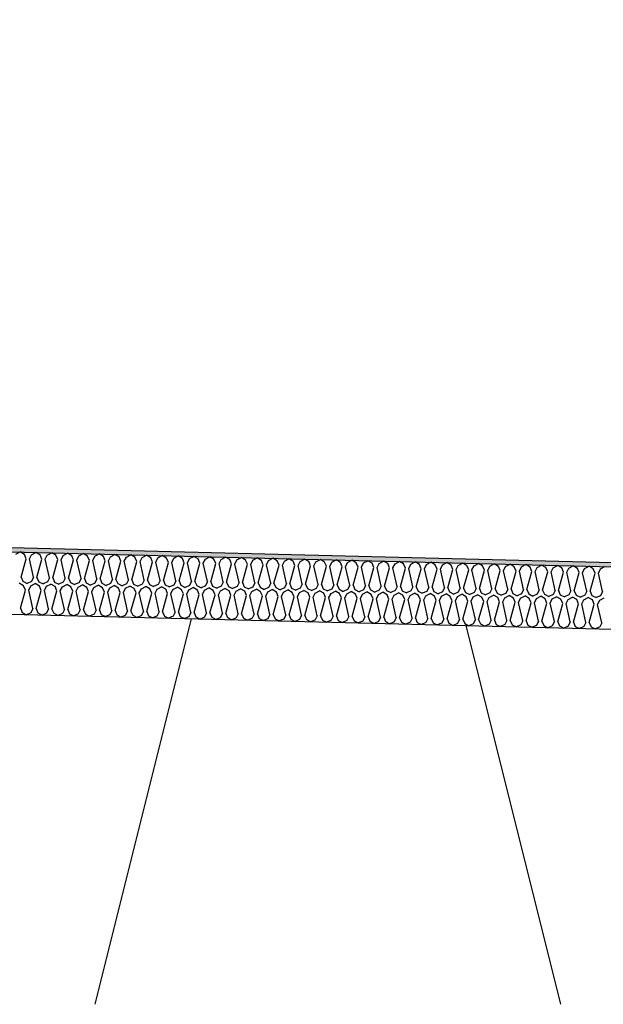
# Model space of a CAD drawing. Header units: millimetres. Extents: x -78790 to -55226, y -2070 to 11020.
# Tile 86 of 108: x -64820 to -64540, y 6969 to 7442. Entities that reach past the tile are written whole.
import ezdxf

# ---------------------------------------------------------------- set-up
doc = ezdxf.new("R2010")
doc.units = ezdxf.units.MM
doc.header["$LTSCALE"] = 0.5
doc.header["$MEASUREMENT"] = 0
doc.linetypes.add('PLINE', pattern=[0])
for name, color, linetype in [('261- Primærkonstruksjon (tak) (Skravur)(Nye konstruksjoner)', 7, 'Continuous'), ('261- Primærkonstruksjon (tak)(Nye konstruksjoner)', 7, 'Continuous'), ('262- Taktekking (Skravur)(Nye konstruksjoner)', 7, 'Continuous'), ('262- Taktekking(Nye konstruksjoner)', 7, 'Continuous')]:
    doc.layers.add(name, color=color, linetype=linetype)

# ---------------------------------------------------------------- blocks, each defined once
blk = doc.blocks.new('*X12')
at = {"layer": '262- Taktekking (Skravur)(Nye konstruksjoner)', "linetype": 'PLINE'}
for p, q in [((-64821.71, 7184.94), (-64819.61, 7186.05)), ((-64817.57, 7184.84), (-64819.61, 7186.05)), ((-64816.7, 7182.78), (-64817.57, 7184.84)), ((-64815.1, 7182.74), (-64814.13, 7184.75)), ((-64814.13, 7184.75), (-64812.03, 7185.86)), ((-64809.98, 7184.65), (-64812.03, 7185.86)), ((-64809.11, 7182.59), (-64809.98, 7184.65)), ((-64807.52, 7182.55), (-64806.54, 7184.56)), ((-64806.54, 7184.56), (-64804.44, 7185.67)), ((-64802.4, 7184.46), (-64804.44, 7185.67)), ((-64801.53, 7182.4), (-64802.4, 7184.46)), ((-64799.93, 7182.36), (-64798.96, 7184.37)), ((-64798.96, 7184.37), (-64796.86, 7185.48)), ((-64794.81, 7184.27), (-64796.86, 7185.48)), ((-64793.94, 7182.21), (-64794.81, 7184.27)), ((-64792.35, 7182.17), (-64791.37, 7184.18)), ((-64791.37, 7184.18), (-64789.27, 7185.29)), ((-64787.23, 7184.08), (-64789.27, 7185.29)), ((-64786.35, 7182.02), (-64787.23, 7184.08)), ((-64783.79, 7183.99), (-64781.68, 7185.1)), ((-64779.64, 7183.89), (-64781.68, 7185.1)), ((-64776.2, 7183.8), (-64774.1, 7184.91)), ((-64772.06, 7183.7), (-64774.1, 7184.91)), ((-64768.61, 7183.61), (-64766.51, 7184.72)), ((-64764.47, 7183.51), (-64766.51, 7184.72)), ((-64761.03, 7183.42), (-64758.93, 7184.53)), ((-64756.89, 7183.32), (-64758.93, 7184.53)), ((-64753.44, 7183.23), (-64751.34, 7184.34)), ((-64749.3, 7183.13), (-64751.34, 7184.34)), ((-64745.86, 7183.05), (-64743.76, 7184.15)), ((-64741.71, 7182.94), (-64743.76, 7184.15)), ((-64819.12, 7174.04), (-64816.7, 7182.78)), ((-64813.12, 7173.89), (-64815.1, 7182.74)), ((-64811.53, 7173.85), (-64809.11, 7182.59)), ((-64805.54, 7173.7), (-64807.52, 7182.55)), ((-64803.94, 7173.66), (-64801.53, 7182.4)), ((-64797.95, 7173.51), (-64799.93, 7182.36)), ((-64796.36, 7173.47), (-64793.94, 7182.21)), ((-64790.37, 7173.32), (-64792.35, 7182.17)), ((-64788.77, 7173.28), (-64786.35, 7182.02)), ((-64784.76, 7181.99), (-64783.79, 7183.99)), ((-64782.78, 7173.13), (-64784.76, 7181.99)), ((-64781.19, 7173.09), (-64778.77, 7181.84)), ((-64778.77, 7181.84), (-64779.64, 7183.89)), ((-64777.17, 7181.8), (-64776.2, 7183.8)), ((-64775.2, 7172.94), (-64777.17, 7181.8)), ((-64773.6, 7172.9), (-64771.18, 7181.65)), ((-64771.18, 7181.65), (-64772.06, 7183.7)), ((-64769.59, 7181.61), (-64768.61, 7183.61)), ((-64767.61, 7172.75), (-64769.59, 7181.61)), ((-64766.02, 7172.71), (-64763.6, 7181.46)), ((-64763.6, 7181.46), (-64764.47, 7183.51)), ((-64762, 7181.42), (-64761.03, 7183.42)), ((-64760.02, 7172.56), (-64762, 7181.42)), ((-64758.43, 7172.52), (-64756.01, 7181.27)), ((-64756.01, 7181.27), (-64756.89, 7183.32)), ((-64754.42, 7181.23), (-64753.44, 7183.23)), ((-64752.44, 7172.38), (-64754.42, 7181.23)), ((-64750.85, 7172.34), (-64748.43, 7181.08)), ((-64748.43, 7181.08), (-64749.3, 7183.13)), ((-64746.83, 7181.04), (-64745.86, 7183.05)), ((-64744.85, 7172.19), (-64746.83, 7181.04)), ((-64743.26, 7172.15), (-64740.84, 7180.89)), ((-64740.84, 7180.89), (-64741.71, 7182.94)), ((-64739.25, 7180.85), (-64738.27, 7182.86)), ((-64737.27, 7172), (-64739.25, 7180.85)), ((-64738.27, 7182.86), (-64736.17, 7183.96)), ((-64734.13, 7182.75), (-64736.17, 7183.96)), ((-64735.67, 7171.96), (-64733.26, 7180.7)), ((-64733.26, 7180.7), (-64734.13, 7182.75)), ((-64731.66, 7180.66), (-64730.69, 7182.67)), ((-64729.68, 7171.81), (-64731.66, 7180.66)), ((-64730.69, 7182.67), (-64728.59, 7183.77)), ((-64726.54, 7182.56), (-64728.59, 7183.77)), ((-64728.09, 7171.77), (-64725.67, 7180.51)), ((-64725.67, 7180.51), (-64726.54, 7182.56)), ((-64724.08, 7180.47), (-64723.1, 7182.48)), ((-64722.1, 7171.62), (-64724.08, 7180.47)), ((-64723.1, 7182.48), (-64721, 7183.58)), ((-64718.96, 7182.37), (-64721, 7183.58)), ((-64720.5, 7171.58), (-64718.08, 7180.32)), ((-64718.08, 7180.32), (-64718.96, 7182.37)), ((-64716.49, 7180.28), (-64715.52, 7182.29)), ((-64714.51, 7171.43), (-64716.49, 7180.28)), ((-64715.52, 7182.29), (-64713.41, 7183.39)), ((-64711.37, 7182.18), (-64713.41, 7183.39)), ((-64712.92, 7171.39), (-64710.5, 7180.13)), ((-64710.5, 7180.13), (-64711.37, 7182.18)), ((-64708.9, 7180.09), (-64707.93, 7182.1)), ((-64706.93, 7171.24), (-64708.9, 7180.09)), ((-64707.93, 7182.1), (-64705.83, 7183.2)), ((-64703.79, 7181.99), (-64705.83, 7183.2)), ((-64705.33, 7171.2), (-64702.91, 7179.94)), ((-64702.91, 7179.94), (-64703.79, 7181.99)), ((-64701.32, 7179.9), (-64700.34, 7181.91)), ((-64699.34, 7171.05), (-64701.32, 7179.9)), ((-64700.34, 7181.91), (-64698.24, 7183.01)), ((-64696.2, 7181.8), (-64698.24, 7183.01)), ((-64697.75, 7171.01), (-64695.33, 7179.75)), ((-64695.33, 7179.75), (-64696.2, 7181.8)), ((-64693.73, 7179.71), (-64692.76, 7181.72)), ((-64691.75, 7170.86), (-64693.73, 7179.71)), ((-64692.76, 7181.72), (-64690.66, 7182.82)), ((-64688.62, 7181.61), (-64690.66, 7182.82)), ((-64690.16, 7170.82), (-64687.74, 7179.56)), ((-64687.74, 7179.56), (-64688.62, 7181.61)), ((-64686.15, 7179.52), (-64685.17, 7181.53)), ((-64684.17, 7170.67), (-64686.15, 7179.52)), ((-64685.17, 7181.53), (-64683.07, 7182.63)), ((-64681.03, 7181.42), (-64683.07, 7182.63)), ((-64682.58, 7170.63), (-64680.16, 7179.37)), ((-64680.16, 7179.37), (-64681.03, 7181.42)), ((-64678.56, 7179.33), (-64677.59, 7181.34)), ((-64676.58, 7170.48), (-64678.56, 7179.33)), ((-64677.59, 7181.34), (-64675.49, 7182.44)), ((-64673.44, 7181.23), (-64675.49, 7182.44)), ((-64672.57, 7179.18), (-64673.44, 7181.23)), ((-64670.98, 7179.14), (-64670, 7181.15)), ((-64670, 7181.15), (-64667.9, 7182.25)), ((-64665.86, 7181.05), (-64667.9, 7182.25)), ((-64664.99, 7178.99), (-64665.86, 7181.05)), ((-64663.39, 7178.95), (-64662.42, 7180.96)), ((-64662.42, 7180.96), (-64660.32, 7182.06)), ((-64658.27, 7180.86), (-64660.32, 7182.06)), ((-64657.4, 7178.8), (-64658.27, 7180.86)), ((-64655.81, 7178.76), (-64654.83, 7180.77)), ((-64654.83, 7180.77), (-64652.73, 7181.87)), ((-64650.69, 7180.67), (-64652.73, 7181.87)), ((-64649.81, 7178.61), (-64650.69, 7180.67)), ((-64648.22, 7178.57), (-64647.25, 7180.58)), ((-64647.25, 7180.58), (-64645.15, 7181.68)), ((-64643.1, 7180.48), (-64645.15, 7181.68)), ((-64642.23, 7178.42), (-64643.1, 7180.48)), ((-64640.64, 7178.38), (-64639.66, 7180.39)), ((-64639.66, 7180.39), (-64637.56, 7181.49)), ((-64635.52, 7180.29), (-64637.56, 7181.49)), ((-64634.64, 7178.23), (-64635.52, 7180.29)), ((-64633.05, 7178.19), (-64632.07, 7180.2)), ((-64632.07, 7180.2), (-64629.97, 7181.3)), ((-64627.93, 7180.1), (-64629.97, 7181.3)), ((-64627.06, 7178.04), (-64627.93, 7180.1)), ((-64625.46, 7178), (-64624.49, 7180.01)), ((-64624.49, 7180.01), (-64622.39, 7181.12)), ((-64620.35, 7179.91), (-64622.39, 7181.12)), ((-64619.47, 7177.85), (-64620.35, 7179.91)), ((-64617.88, 7177.81), (-64616.9, 7179.82)), ((-64616.9, 7179.82), (-64614.8, 7180.93)), ((-64612.76, 7179.72), (-64614.8, 7180.93)), ((-64611.89, 7177.66), (-64612.76, 7179.72)), ((-64610.29, 7177.62), (-64609.32, 7179.63)), ((-64609.32, 7179.63), (-64607.22, 7180.74)), ((-64605.17, 7179.53), (-64607.22, 7180.74)), ((-64604.3, 7177.47), (-64605.17, 7179.53)), ((-64602.71, 7177.43), (-64601.73, 7179.44)), ((-64601.73, 7179.44), (-64599.63, 7180.55)), ((-64597.59, 7179.34), (-64599.63, 7180.55)), ((-64596.72, 7177.28), (-64597.59, 7179.34)), ((-64594.15, 7179.25), (-64592.05, 7180.36)), ((-64590, 7179.15), (-64592.05, 7180.36)), ((-64586.56, 7179.06), (-64584.46, 7180.17)), ((-64582.42, 7178.96), (-64584.46, 7180.17)), ((-64578.98, 7178.87), (-64576.88, 7179.98)), ((-64574.83, 7178.77), (-64576.88, 7179.98)), ((-64571.39, 7178.68), (-64569.29, 7179.79)), ((-64567.25, 7178.58), (-64569.29, 7179.79)), ((-64563.8, 7178.49), (-64561.7, 7179.6)), ((-64559.66, 7178.39), (-64561.7, 7179.6)), ((-64556.22, 7178.3), (-64554.12, 7179.41)), ((-64552.08, 7178.2), (-64554.12, 7179.41)), ((-64674.99, 7170.44), (-64672.57, 7179.18)), ((-64669, 7170.29), (-64670.98, 7179.14)), ((-64667.4, 7170.25), (-64664.99, 7178.99)), ((-64661.41, 7170.1), (-64663.39, 7178.95)), ((-64659.82, 7170.06), (-64657.4, 7178.8)), ((-64653.83, 7169.91), (-64655.81, 7178.76)), ((-64652.23, 7169.87), (-64649.81, 7178.61)), ((-64646.24, 7169.72), (-64648.22, 7178.57)), ((-64644.65, 7169.68), (-64642.23, 7178.42)), ((-64638.66, 7169.53), (-64640.64, 7178.38)), ((-64637.06, 7169.49), (-64634.64, 7178.23)), ((-64631.07, 7169.34), (-64633.05, 7178.19)), ((-64629.48, 7169.3), (-64627.06, 7178.04)), ((-64623.49, 7169.15), (-64625.46, 7178)), ((-64621.89, 7169.11), (-64619.47, 7177.85)), ((-64615.9, 7168.96), (-64617.88, 7177.81)), ((-64614.31, 7168.92), (-64611.89, 7177.66)), ((-64608.31, 7168.77), (-64610.29, 7177.62)), ((-64606.72, 7168.73), (-64604.3, 7177.47)), ((-64600.73, 7168.58), (-64602.71, 7177.43)), ((-64599.13, 7168.54), (-64596.72, 7177.28)), ((-64595.12, 7177.24), (-64594.15, 7179.25)), ((-64593.14, 7168.39), (-64595.12, 7177.24)), ((-64591.55, 7168.35), (-64589.13, 7177.09)), ((-64589.13, 7177.09), (-64590, 7179.15)), ((-64587.54, 7177.05), (-64586.56, 7179.06)), ((-64585.56, 7168.2), (-64587.54, 7177.05)), ((-64583.96, 7168.16), (-64581.54, 7176.9)), ((-64581.54, 7176.9), (-64582.42, 7178.96)), ((-64579.95, 7176.86), (-64578.98, 7178.87)), ((-64577.97, 7168.01), (-64579.95, 7176.86)), ((-64576.38, 7167.97), (-64573.96, 7176.71)), ((-64573.96, 7176.71), (-64574.83, 7178.77)), ((-64572.37, 7176.68), (-64571.39, 7178.68)), ((-64570.39, 7167.82), (-64572.37, 7176.68)), ((-64568.79, 7167.78), (-64566.37, 7176.53)), ((-64566.37, 7176.53), (-64567.25, 7178.58)), ((-64564.78, 7176.49), (-64563.8, 7178.49)), ((-64562.8, 7167.63), (-64564.78, 7176.49)), ((-64561.21, 7167.59), (-64558.79, 7176.34)), ((-64558.79, 7176.34), (-64559.66, 7178.39)), ((-64557.19, 7176.3), (-64556.22, 7178.3)), ((-64555.22, 7167.44), (-64557.19, 7176.3)), ((-64553.62, 7167.4), (-64551.2, 7176.15)), ((-64551.2, 7176.15), (-64552.08, 7178.2)), ((-64549.61, 7176.11), (-64548.63, 7178.11)), ((-64547.63, 7167.25), (-64549.61, 7176.11)), ((-64548.63, 7178.11), (-64546.53, 7179.22)), ((-64544.49, 7178.01), (-64546.53, 7179.22)), ((-64546.04, 7167.22), (-64543.62, 7175.96)), ((-64543.62, 7175.96), (-64544.49, 7178.01)), ((-64542.02, 7175.92), (-64541.05, 7177.92)), ((-64540.04, 7167.07), (-64542.02, 7175.92)), ((-64541.05, 7177.92), (-64538.95, 7179.03)), ((-64817.94, 7169.84), (-64819.99, 7171.05)), ((-64819.12, 7174.04), (-64818.24, 7171.99)), ((-64818.24, 7171.99), (-64816.19, 7170.96)), ((-64814.1, 7171.88), (-64816.19, 7170.96)), ((-64814.5, 7169.76), (-64812.4, 7170.86)), ((-64813.12, 7173.89), (-64814.1, 7171.88)), ((-64810.36, 7169.65), (-64812.4, 7170.86)), ((-64811.53, 7173.85), (-64810.66, 7171.8)), ((-64810.66, 7171.8), (-64808.61, 7170.77)), ((-64806.51, 7171.69), (-64808.61, 7170.77)), ((-64806.92, 7169.57), (-64804.82, 7170.67)), ((-64805.54, 7173.7), (-64806.51, 7171.69)), ((-64802.77, 7169.46), (-64804.82, 7170.67)), ((-64803.94, 7173.66), (-64803.07, 7171.61)), ((-64803.07, 7171.61), (-64801.02, 7170.58)), ((-64798.93, 7171.5), (-64801.02, 7170.58)), ((-64799.33, 7169.38), (-64797.23, 7170.48)), ((-64797.95, 7173.51), (-64798.93, 7171.5)), ((-64795.19, 7169.27), (-64797.23, 7170.48)), ((-64796.36, 7173.47), (-64795.48, 7171.42)), ((-64795.48, 7171.42), (-64793.44, 7170.39)), ((-64791.34, 7171.32), (-64793.44, 7170.39)), ((-64791.75, 7169.19), (-64789.65, 7170.29)), ((-64790.37, 7173.32), (-64791.34, 7171.32)), ((-64787.6, 7169.08), (-64789.65, 7170.29)), ((-64788.77, 7173.28), (-64787.9, 7171.23)), ((-64787.9, 7171.23), (-64785.85, 7170.2)), ((-64783.76, 7171.13), (-64785.85, 7170.2)), ((-64784.16, 7169), (-64782.06, 7170.1)), ((-64782.78, 7173.13), (-64783.76, 7171.13)), ((-64780.02, 7168.89), (-64782.06, 7170.1)), ((-64781.19, 7173.09), (-64780.31, 7171.04)), ((-64780.31, 7171.04), (-64778.27, 7170.01)), ((-64776.17, 7170.94), (-64778.27, 7170.01)), ((-64776.57, 7168.81), (-64774.47, 7169.91)), ((-64775.2, 7172.94), (-64776.17, 7170.94)), ((-64772.43, 7168.7), (-64774.47, 7169.91)), ((-64773.6, 7172.9), (-64772.73, 7170.85)), ((-64772.73, 7170.85), (-64770.68, 7169.82)), ((-64768.59, 7170.75), (-64770.68, 7169.82)), ((-64767.61, 7172.75), (-64768.59, 7170.75)), ((-64766.02, 7172.71), (-64765.14, 7170.66)), ((-64765.14, 7170.66), (-64763.1, 7169.63)), ((-64761, 7170.56), (-64763.1, 7169.63)), ((-64760.02, 7172.56), (-64761, 7170.56)), ((-64758.43, 7172.52), (-64757.56, 7170.47)), ((-64757.56, 7170.47), (-64755.51, 7169.44)), ((-64753.41, 7170.37), (-64755.51, 7169.44)), ((-64752.44, 7172.38), (-64753.41, 7170.37)), ((-64750.85, 7172.34), (-64749.97, 7170.28)), ((-64749.97, 7170.28), (-64747.92, 7169.25)), ((-64745.83, 7170.18), (-64747.92, 7169.25)), ((-64744.85, 7172.19), (-64745.83, 7170.18)), ((-64743.26, 7172.15), (-64742.39, 7170.09)), ((-64742.39, 7170.09), (-64740.34, 7169.06)), ((-64738.24, 7169.99), (-64740.34, 7169.06)), ((-64737.27, 7172), (-64738.24, 7169.99)), ((-64735.67, 7171.96), (-64734.8, 7169.9)), ((-64734.8, 7169.9), (-64732.75, 7168.87)), ((-64729.68, 7171.81), (-64730.66, 7169.8)), ((-64728.09, 7171.77), (-64727.22, 7169.71)), ((-64722.1, 7171.62), (-64723.07, 7169.61)), ((-64720.5, 7171.58), (-64719.63, 7169.52)), ((-64714.51, 7171.43), (-64715.49, 7169.42)), ((-64712.92, 7171.39), (-64712.04, 7169.33)), ((-64706.93, 7171.24), (-64707.9, 7169.23)), ((-64705.33, 7171.2), (-64704.46, 7169.14)), ((-64699.34, 7171.05), (-64700.32, 7169.04)), ((-64697.75, 7171.01), (-64696.87, 7168.95)), ((-64691.75, 7170.86), (-64692.73, 7168.85)), ((-64690.16, 7170.82), (-64689.29, 7168.76)), ((-64684.17, 7170.67), (-64685.14, 7168.66)), ((-64682.58, 7170.63), (-64681.7, 7168.57)), ((-64676.58, 7170.48), (-64677.56, 7168.47)), ((-64674.99, 7170.44), (-64674.12, 7168.38)), ((-64669, 7170.29), (-64669.97, 7168.28)), ((-64667.4, 7170.25), (-64666.53, 7168.19)), ((-64661.41, 7170.1), (-64662.39, 7168.09)), ((-64659.82, 7170.06), (-64658.95, 7168.01)), ((-64653.83, 7169.91), (-64654.8, 7167.9)), ((-64652.23, 7169.87), (-64651.36, 7167.82)), ((-64819.49, 7159.05), (-64817.07, 7167.79)), ((-64817.07, 7167.79), (-64817.94, 7169.84)), ((-64815.48, 7167.75), (-64814.5, 7169.76)), ((-64813.5, 7158.9), (-64815.48, 7167.75)), ((-64811.9, 7158.86), (-64809.49, 7167.6)), ((-64809.49, 7167.6), (-64810.36, 7169.65)), ((-64807.89, 7167.56), (-64806.92, 7169.57)), ((-64805.91, 7158.71), (-64807.89, 7167.56)), ((-64804.32, 7158.67), (-64801.9, 7167.41)), ((-64801.9, 7167.41), (-64802.77, 7169.46)), ((-64800.31, 7167.37), (-64799.33, 7169.38)), ((-64798.33, 7158.52), (-64800.31, 7167.37)), ((-64796.73, 7158.48), (-64794.31, 7167.22)), ((-64794.31, 7167.22), (-64795.19, 7169.27)), ((-64792.72, 7167.18), (-64791.75, 7169.19)), ((-64790.74, 7158.33), (-64792.72, 7167.18)), ((-64789.15, 7158.29), (-64786.73, 7167.03)), ((-64786.73, 7167.03), (-64787.6, 7169.08)), ((-64785.14, 7166.99), (-64784.16, 7169)), ((-64783.16, 7158.14), (-64785.14, 7166.99)), ((-64781.56, 7158.1), (-64779.14, 7166.84)), ((-64779.14, 7166.84), (-64780.02, 7168.89)), ((-64777.55, 7166.8), (-64776.57, 7168.81)), ((-64775.57, 7157.95), (-64777.55, 7166.8)), ((-64773.98, 7157.91), (-64771.56, 7166.65)), ((-64771.56, 7166.65), (-64772.43, 7168.7)), ((-64769.96, 7166.61), (-64768.99, 7168.62)), ((-64767.98, 7157.76), (-64769.96, 7166.61)), ((-64768.99, 7168.62), (-64766.89, 7169.72)), ((-64764.85, 7168.52), (-64766.89, 7169.72)), ((-64766.39, 7157.72), (-64763.97, 7166.46)), ((-64763.97, 7166.46), (-64764.85, 7168.52)), ((-64762.38, 7166.42), (-64761.4, 7168.43)), ((-64760.4, 7157.57), (-64762.38, 7166.42)), ((-64761.4, 7168.43), (-64759.3, 7169.53)), ((-64757.26, 7168.33), (-64759.3, 7169.53)), ((-64758.81, 7157.53), (-64756.39, 7166.27)), ((-64756.39, 7166.27), (-64757.26, 7168.33)), ((-64754.79, 7166.23), (-64753.82, 7168.24)), ((-64752.81, 7157.38), (-64754.79, 7166.23)), ((-64753.82, 7168.24), (-64751.72, 7169.34)), ((-64749.67, 7168.14), (-64751.72, 7169.34)), ((-64751.22, 7157.34), (-64748.8, 7166.08)), ((-64748.8, 7166.08), (-64749.67, 7168.14)), ((-64747.21, 7166.04), (-64746.23, 7168.05)), ((-64745.23, 7157.19), (-64747.21, 7166.04)), ((-64746.23, 7168.05), (-64744.13, 7169.15)), ((-64742.09, 7167.95), (-64744.13, 7169.15)), ((-64743.63, 7157.15), (-64741.22, 7165.89)), ((-64741.22, 7165.89), (-64742.09, 7167.95)), ((-64739.62, 7165.85), (-64738.65, 7167.86)), ((-64737.64, 7157), (-64739.62, 7165.85)), ((-64738.65, 7167.86), (-64736.55, 7168.96)), ((-64734.5, 7167.76), (-64736.55, 7168.96)), ((-64736.05, 7156.96), (-64733.63, 7165.7)), ((-64733.63, 7165.7), (-64734.5, 7167.76)), ((-64730.66, 7169.8), (-64732.75, 7168.87)), ((-64732.04, 7165.66), (-64731.06, 7167.67)), ((-64730.06, 7156.81), (-64732.04, 7165.66)), ((-64731.06, 7167.67), (-64728.96, 7168.77)), ((-64726.92, 7167.57), (-64728.96, 7168.77)), ((-64728.46, 7156.77), (-64726.04, 7165.51)), ((-64727.22, 7169.71), (-64725.17, 7168.68)), ((-64726.04, 7165.51), (-64726.92, 7167.57)), ((-64723.07, 7169.61), (-64725.17, 7168.68)), ((-64724.45, 7165.47), (-64723.48, 7167.48)), ((-64722.47, 7156.62), (-64724.45, 7165.47)), ((-64723.48, 7167.48), (-64721.38, 7168.59)), ((-64719.33, 7167.38), (-64721.38, 7168.59)), ((-64720.88, 7156.58), (-64718.46, 7165.32)), ((-64719.63, 7169.52), (-64717.58, 7168.49)), ((-64718.46, 7165.32), (-64719.33, 7167.38)), ((-64715.49, 7169.42), (-64717.58, 7168.49)), ((-64716.87, 7165.28), (-64715.89, 7167.29)), ((-64714.89, 7156.43), (-64716.87, 7165.28)), ((-64715.89, 7167.29), (-64713.79, 7168.4)), ((-64711.75, 7167.19), (-64713.79, 7168.4)), ((-64713.29, 7156.39), (-64710.87, 7165.13)), ((-64712.04, 7169.33), (-64710, 7168.3)), ((-64710.87, 7165.13), (-64711.75, 7167.19)), ((-64707.9, 7169.23), (-64710, 7168.3)), ((-64709.28, 7165.09), (-64708.3, 7167.1)), ((-64708.3, 7167.1), (-64706.2, 7168.21)), ((-64704.16, 7167), (-64706.2, 7168.21)), ((-64704.46, 7169.14), (-64702.41, 7168.11)), ((-64703.29, 7164.94), (-64704.16, 7167)), ((-64700.32, 7169.04), (-64702.41, 7168.11)), ((-64701.69, 7164.9), (-64700.72, 7166.91)), ((-64700.72, 7166.91), (-64698.62, 7168.02)), ((-64696.58, 7166.81), (-64698.62, 7168.02)), ((-64696.87, 7168.95), (-64694.83, 7167.92)), ((-64695.7, 7164.75), (-64696.58, 7166.81)), ((-64692.73, 7168.85), (-64694.83, 7167.92)), ((-64694.11, 7164.71), (-64693.13, 7166.72)), ((-64693.13, 7166.72), (-64691.03, 7167.83)), ((-64688.99, 7166.62), (-64691.03, 7167.83)), ((-64689.29, 7168.76), (-64687.24, 7167.73)), ((-64688.12, 7164.56), (-64688.99, 7166.62)), ((-64685.14, 7168.66), (-64687.24, 7167.73)), ((-64686.52, 7164.52), (-64685.55, 7166.53)), ((-64685.55, 7166.53), (-64683.45, 7167.64)), ((-64681.41, 7166.43), (-64683.45, 7167.64)), ((-64681.7, 7168.57), (-64679.65, 7167.54)), ((-64680.53, 7164.37), (-64681.41, 7166.43)), ((-64677.56, 7168.47), (-64679.65, 7167.54)), ((-64678.94, 7164.33), (-64677.96, 7166.34)), ((-64677.96, 7166.34), (-64675.86, 7167.45)), ((-64673.82, 7166.24), (-64675.86, 7167.45)), ((-64674.12, 7168.38), (-64672.07, 7167.35)), ((-64672.95, 7164.18), (-64673.82, 7166.24)), ((-64669.97, 7168.28), (-64672.07, 7167.35)), ((-64671.35, 7164.15), (-64670.38, 7166.15)), ((-64670.38, 7166.15), (-64668.28, 7167.26)), ((-64666.23, 7166.05), (-64668.28, 7167.26)), ((-64666.53, 7168.19), (-64664.48, 7167.16)), ((-64665.36, 7164), (-64666.23, 7166.05)), ((-64662.39, 7168.09), (-64664.48, 7167.16)), ((-64663.77, 7163.96), (-64662.79, 7165.96)), ((-64662.79, 7165.96), (-64660.69, 7167.07)), ((-64658.65, 7165.86), (-64660.69, 7167.07)), ((-64658.95, 7168.01), (-64656.9, 7166.97)), ((-64657.77, 7163.81), (-64658.65, 7165.86)), ((-64654.8, 7167.9), (-64656.9, 7166.97)), ((-64656.18, 7163.77), (-64655.21, 7165.77)), ((-64655.21, 7165.77), (-64653.11, 7166.88)), ((-64651.06, 7165.67), (-64653.11, 7166.88)), ((-64651.36, 7167.82), (-64649.31, 7166.78)), ((-64650.19, 7163.62), (-64651.06, 7165.67)), ((-64647.22, 7167.71), (-64649.31, 7166.78)), ((-64648.6, 7163.58), (-64647.62, 7165.58)), ((-64647.62, 7165.58), (-64645.52, 7166.69)), ((-64646.24, 7169.72), (-64647.22, 7167.71)), ((-64643.48, 7165.48), (-64645.52, 7166.69)), ((-64644.65, 7169.68), (-64643.77, 7167.63)), ((-64643.77, 7167.63), (-64641.73, 7166.59)), ((-64642.6, 7163.43), (-64643.48, 7165.48)), ((-64639.63, 7167.52), (-64641.73, 7166.59)), ((-64641.01, 7163.39), (-64640.03, 7165.39)), ((-64640.03, 7165.39), (-64637.93, 7166.5)), ((-64638.66, 7169.53), (-64639.63, 7167.52)), ((-64635.89, 7165.29), (-64637.93, 7166.5)), ((-64637.06, 7169.49), (-64636.19, 7167.44)), ((-64636.19, 7167.44), (-64634.14, 7166.4)), ((-64635.02, 7163.24), (-64635.89, 7165.29)), ((-64632.05, 7167.33), (-64634.14, 7166.4)), ((-64633.42, 7163.2), (-64632.45, 7165.21)), ((-64632.45, 7165.21), (-64630.35, 7166.31)), ((-64631.07, 7169.34), (-64632.05, 7167.33)), ((-64628.31, 7165.1), (-64630.35, 7166.31)), ((-64629.48, 7169.3), (-64628.6, 7167.25)), ((-64628.6, 7167.25), (-64626.56, 7166.21)), ((-64624.46, 7167.14), (-64626.56, 7166.21)), ((-64624.86, 7165.02), (-64622.76, 7166.12)), ((-64623.49, 7169.15), (-64624.46, 7167.14)), ((-64620.72, 7164.91), (-64622.76, 7166.12)), ((-64621.89, 7169.11), (-64621.02, 7167.06)), ((-64621.02, 7167.06), (-64618.97, 7166.02)), ((-64616.87, 7166.95), (-64618.97, 7166.02)), ((-64617.28, 7164.83), (-64615.18, 7165.93)), ((-64615.9, 7168.96), (-64616.87, 7166.95)), ((-64613.14, 7164.72), (-64615.18, 7165.93)), ((-64614.31, 7168.92), (-64613.43, 7166.87)), ((-64613.43, 7166.87), (-64611.39, 7165.84)), ((-64609.29, 7166.76), (-64611.39, 7165.84)), ((-64609.69, 7164.64), (-64607.59, 7165.74)), ((-64608.31, 7168.77), (-64609.29, 7166.76)), ((-64605.55, 7164.53), (-64607.59, 7165.74)), ((-64606.72, 7168.73), (-64605.85, 7166.68)), ((-64605.85, 7166.68), (-64603.8, 7165.65)), ((-64601.7, 7166.57), (-64603.8, 7165.65)), ((-64602.11, 7164.45), (-64600.01, 7165.55)), ((-64600.73, 7168.58), (-64601.7, 7166.57)), ((-64597.96, 7164.34), (-64600.01, 7165.55)), ((-64599.13, 7168.54), (-64598.26, 7166.49)), ((-64598.26, 7166.49), (-64596.21, 7165.46)), ((-64594.12, 7166.38), (-64596.21, 7165.46)), ((-64594.52, 7164.26), (-64592.42, 7165.36)), ((-64593.14, 7168.39), (-64594.12, 7166.38)), ((-64590.38, 7164.15), (-64592.42, 7165.36)), ((-64591.55, 7168.35), (-64590.68, 7166.3)), ((-64590.68, 7166.3), (-64588.63, 7165.27)), ((-64586.53, 7166.19), (-64588.63, 7165.27)), ((-64586.94, 7164.07), (-64584.84, 7165.17)), ((-64585.56, 7168.2), (-64586.53, 7166.19)), ((-64582.79, 7163.96), (-64584.84, 7165.17)), ((-64583.96, 7168.16), (-64583.09, 7166.11)), ((-64583.09, 7166.11), (-64581.04, 7165.08)), ((-64578.95, 7166.01), (-64581.04, 7165.08)), ((-64577.97, 7168.01), (-64578.95, 7166.01)), ((-64576.38, 7167.97), (-64575.5, 7165.92)), ((-64575.5, 7165.92), (-64573.46, 7164.89)), ((-64571.36, 7165.82), (-64573.46, 7164.89)), ((-64570.39, 7167.82), (-64571.36, 7165.82)), ((-64568.79, 7167.78), (-64567.92, 7165.73)), ((-64567.92, 7165.73), (-64565.87, 7164.7)), ((-64563.78, 7165.63), (-64565.87, 7164.7)), ((-64562.8, 7167.63), (-64563.78, 7165.63)), ((-64561.21, 7167.59), (-64560.33, 7165.54)), ((-64560.33, 7165.54), (-64558.29, 7164.51)), ((-64556.19, 7165.44), (-64558.29, 7164.51)), ((-64555.22, 7167.44), (-64556.19, 7165.44)), ((-64553.62, 7167.4), (-64552.75, 7165.35)), ((-64552.75, 7165.35), (-64550.7, 7164.32)), ((-64548.6, 7165.25), (-64550.7, 7164.32)), ((-64547.63, 7167.25), (-64548.6, 7165.25)), ((-64546.04, 7167.22), (-64545.16, 7165.16)), ((-64545.16, 7165.16), (-64543.12, 7164.13)), ((-64540.04, 7167.07), (-64541.02, 7165.06)), ((-64707.3, 7156.24), (-64709.28, 7165.09)), ((-64705.71, 7156.2), (-64703.29, 7164.94)), ((-64699.72, 7156.05), (-64701.69, 7164.9)), ((-64698.12, 7156.01), (-64695.7, 7164.75)), ((-64692.13, 7155.86), (-64694.11, 7164.71)), ((-64690.54, 7155.82), (-64688.12, 7164.56)), ((-64684.54, 7155.67), (-64686.52, 7164.52)), ((-64682.95, 7155.63), (-64680.53, 7164.37)), ((-64676.96, 7155.48), (-64678.94, 7164.33)), ((-64675.36, 7155.44), (-64672.95, 7164.18)), ((-64669.37, 7155.29), (-64671.35, 7164.15)), ((-64667.78, 7155.25), (-64665.36, 7164)), ((-64661.79, 7155.1), (-64663.77, 7163.96)), ((-64660.19, 7155.06), (-64657.77, 7163.81)), ((-64654.2, 7154.91), (-64656.18, 7163.77)), ((-64652.61, 7154.87), (-64650.19, 7163.62)), ((-64646.62, 7154.72), (-64648.6, 7163.58)), ((-64645.02, 7154.69), (-64642.6, 7163.43)), ((-64639.03, 7154.54), (-64641.01, 7163.39)), ((-64637.44, 7154.5), (-64635.02, 7163.24)), ((-64631.45, 7154.35), (-64633.42, 7163.2)), ((-64629.85, 7154.31), (-64627.43, 7163.05)), ((-64627.43, 7163.05), (-64628.31, 7165.1)), ((-64625.84, 7163.01), (-64624.86, 7165.02)), ((-64623.86, 7154.16), (-64625.84, 7163.01)), ((-64622.27, 7154.12), (-64619.85, 7162.86)), ((-64619.85, 7162.86), (-64620.72, 7164.91)), ((-64618.25, 7162.82), (-64617.28, 7164.83)), ((-64616.27, 7153.97), (-64618.25, 7162.82)), ((-64614.68, 7153.93), (-64612.26, 7162.67)), ((-64612.26, 7162.67), (-64613.14, 7164.72)), ((-64610.67, 7162.63), (-64609.69, 7164.64)), ((-64608.69, 7153.78), (-64610.67, 7162.63)), ((-64607.1, 7153.74), (-64604.68, 7162.48)), ((-64604.68, 7162.48), (-64605.55, 7164.53)), ((-64603.08, 7162.44), (-64602.11, 7164.45)), ((-64601.1, 7153.59), (-64603.08, 7162.44)), ((-64599.51, 7153.55), (-64597.09, 7162.29)), ((-64597.09, 7162.29), (-64597.96, 7164.34)), ((-64595.5, 7162.25), (-64594.52, 7164.26)), ((-64593.52, 7153.4), (-64595.5, 7162.25)), ((-64591.92, 7153.36), (-64589.51, 7162.1)), ((-64589.51, 7162.1), (-64590.38, 7164.15)), ((-64587.91, 7162.06), (-64586.94, 7164.07)), ((-64585.93, 7153.21), (-64587.91, 7162.06)), ((-64584.34, 7153.17), (-64581.92, 7161.91)), ((-64581.92, 7161.91), (-64582.79, 7163.96)), ((-64580.33, 7161.87), (-64579.35, 7163.88)), ((-64578.35, 7153.02), (-64580.33, 7161.87)), ((-64579.35, 7163.88), (-64577.25, 7164.98)), ((-64575.21, 7163.77), (-64577.25, 7164.98)), ((-64576.75, 7152.98), (-64574.33, 7161.72)), ((-64574.33, 7161.72), (-64575.21, 7163.77)), ((-64572.74, 7161.68), (-64571.77, 7163.69)), ((-64570.76, 7152.83), (-64572.74, 7161.68)), ((-64571.77, 7163.69), (-64569.66, 7164.79)), ((-64567.62, 7163.58), (-64569.66, 7164.79)), ((-64569.17, 7152.79), (-64566.75, 7161.53)), ((-64566.75, 7161.53), (-64567.62, 7163.58)), ((-64565.15, 7161.49), (-64564.18, 7163.5)), ((-64563.18, 7152.64), (-64565.15, 7161.49)), ((-64564.18, 7163.5), (-64562.08, 7164.6)), ((-64560.04, 7163.39), (-64562.08, 7164.6)), ((-64561.58, 7152.6), (-64559.16, 7161.34)), ((-64559.16, 7161.34), (-64560.04, 7163.39)), ((-64557.57, 7161.3), (-64556.59, 7163.31)), ((-64555.59, 7152.45), (-64557.57, 7161.3)), ((-64556.59, 7163.31), (-64554.49, 7164.41)), ((-64552.45, 7163.21), (-64554.49, 7164.41)), ((-64554, 7152.41), (-64551.58, 7161.15)), ((-64551.58, 7161.15), (-64552.45, 7163.21)), ((-64549.98, 7161.11), (-64549.01, 7163.12)), ((-64548, 7152.26), (-64549.98, 7161.11)), ((-64549.01, 7163.12), (-64546.91, 7164.22)), ((-64544.87, 7163.02), (-64546.91, 7164.22)), ((-64546.41, 7152.22), (-64543.99, 7160.96)), ((-64543.99, 7160.96), (-64544.87, 7163.02)), ((-64541.02, 7165.06), (-64543.12, 7164.13)), ((-64542.4, 7160.92), (-64541.42, 7162.93)), ((-64540.42, 7152.07), (-64542.4, 7160.92)), ((-64541.42, 7162.93), (-64539.32, 7164.03)), ((-64819.49, 7159.05), (-64818.62, 7156.99)), ((-64818.62, 7156.99), (-64816.57, 7155.96)), ((-64814.47, 7156.89), (-64816.57, 7155.96)), ((-64813.5, 7158.9), (-64814.47, 7156.89)), ((-64811.9, 7158.86), (-64811.03, 7156.8)), ((-64811.03, 7156.8), (-64808.98, 7155.77)), ((-64806.89, 7156.7), (-64808.98, 7155.77)), ((-64805.91, 7158.71), (-64806.89, 7156.7)), ((-64804.32, 7158.67), (-64803.45, 7156.61)), ((-64803.45, 7156.61), (-64801.4, 7155.58)), ((-64799.3, 7156.51), (-64801.4, 7155.58)), ((-64798.33, 7158.52), (-64799.3, 7156.51)), ((-64796.73, 7158.48), (-64795.86, 7156.42)), ((-64795.86, 7156.42), (-64793.81, 7155.39)), ((-64791.72, 7156.32), (-64793.81, 7155.39)), ((-64790.74, 7158.33), (-64791.72, 7156.32)), ((-64789.15, 7158.29), (-64788.27, 7156.23)), ((-64788.27, 7156.23), (-64786.23, 7155.2)), ((-64784.13, 7156.13), (-64786.23, 7155.2)), ((-64783.16, 7158.14), (-64784.13, 7156.13)), ((-64781.56, 7158.1), (-64780.69, 7156.04)), ((-64780.69, 7156.04), (-64778.64, 7155.01)), ((-64776.55, 7155.94), (-64778.64, 7155.01)), ((-64775.57, 7157.95), (-64776.55, 7155.94)), ((-64773.98, 7157.91), (-64773.1, 7155.85)), ((-64773.1, 7155.85), (-64771.06, 7154.82)), ((-64768.96, 7155.75), (-64771.06, 7154.82)), ((-64767.98, 7157.76), (-64768.96, 7155.75)), ((-64766.39, 7157.72), (-64765.52, 7155.66)), ((-64760.4, 7157.57), (-64761.37, 7155.56)), ((-64758.81, 7157.53), (-64757.93, 7155.48)), ((-64752.81, 7157.38), (-64753.79, 7155.37)), ((-64751.22, 7157.34), (-64750.35, 7155.29)), ((-64745.23, 7157.19), (-64746.2, 7155.18)), ((-64743.63, 7157.15), (-64742.76, 7155.1)), ((-64737.64, 7157), (-64738.62, 7154.99)), ((-64736.05, 7156.96), (-64735.18, 7154.91)), ((-64730.06, 7156.81), (-64731.03, 7154.8)), ((-64728.46, 7156.77), (-64727.59, 7154.72)), ((-64722.47, 7156.62), (-64723.45, 7154.61)), ((-64720.88, 7156.58), (-64720, 7154.53)), ((-64714.89, 7156.43), (-64715.86, 7154.42)), ((-64713.29, 7156.39), (-64712.42, 7154.34)), ((-64707.3, 7156.24), (-64708.28, 7154.23)), ((-64705.71, 7156.2), (-64704.83, 7154.15)), ((-64699.72, 7156.05), (-64700.69, 7154.04)), ((-64698.12, 7156.01), (-64697.25, 7153.96)), ((-64692.13, 7155.86), (-64693.1, 7153.85)), ((-64690.54, 7155.82), (-64689.66, 7153.77)), ((-64684.54, 7155.67), (-64685.52, 7153.66)), ((-64765.52, 7155.66), (-64763.47, 7154.63)), ((-64761.37, 7155.56), (-64763.47, 7154.63)), ((-64757.93, 7155.48), (-64755.89, 7154.44)), ((-64753.79, 7155.37), (-64755.89, 7154.44)), ((-64750.35, 7155.29), (-64748.3, 7154.25)), ((-64746.2, 7155.18), (-64748.3, 7154.25)), ((-64742.76, 7155.1), (-64740.71, 7154.06)), ((-64738.62, 7154.99), (-64740.71, 7154.06)), ((-64735.18, 7154.91), (-64733.13, 7153.87)), ((-64731.03, 7154.8), (-64733.13, 7153.87)), ((-64727.59, 7154.72), (-64725.54, 7153.68)), ((-64723.45, 7154.61), (-64725.54, 7153.68)), ((-64720, 7154.53), (-64717.96, 7153.49)), ((-64715.86, 7154.42), (-64717.96, 7153.49)), ((-64712.42, 7154.34), (-64710.37, 7153.31)), ((-64708.28, 7154.23), (-64710.37, 7153.31)), ((-64704.83, 7154.15), (-64702.79, 7153.12)), ((-64700.69, 7154.04), (-64702.79, 7153.12)), ((-64697.25, 7153.96), (-64695.2, 7152.93)), ((-64693.1, 7153.85), (-64695.2, 7152.93)), ((-64689.66, 7153.77), (-64687.62, 7152.74)), ((-64685.52, 7153.66), (-64687.62, 7152.74)), ((-64682.95, 7155.63), (-64682.08, 7153.58)), ((-64682.08, 7153.58), (-64680.03, 7152.55)), ((-64677.93, 7153.48), (-64680.03, 7152.55)), ((-64676.96, 7155.48), (-64677.93, 7153.48)), ((-64675.36, 7155.44), (-64674.49, 7153.39)), ((-64674.49, 7153.39), (-64672.44, 7152.36)), ((-64670.35, 7153.29), (-64672.44, 7152.36)), ((-64669.37, 7155.29), (-64670.35, 7153.29)), ((-64667.78, 7155.25), (-64666.91, 7153.2)), ((-64666.91, 7153.2), (-64664.86, 7152.17)), ((-64662.76, 7153.1), (-64664.86, 7152.17)), ((-64661.79, 7155.1), (-64662.76, 7153.1)), ((-64660.19, 7155.06), (-64659.32, 7153.01)), ((-64659.32, 7153.01), (-64657.27, 7151.98)), ((-64655.18, 7152.91), (-64657.27, 7151.98)), ((-64654.2, 7154.91), (-64655.18, 7152.91)), ((-64652.61, 7154.87), (-64651.73, 7152.82)), ((-64651.73, 7152.82), (-64649.69, 7151.79)), ((-64647.59, 7152.72), (-64649.69, 7151.79)), ((-64646.62, 7154.72), (-64647.59, 7152.72)), ((-64645.02, 7154.69), (-64644.15, 7152.63)), ((-64644.15, 7152.63), (-64642.1, 7151.6)), ((-64640.01, 7152.53), (-64642.1, 7151.6)), ((-64639.03, 7154.54), (-64640.01, 7152.53)), ((-64637.44, 7154.5), (-64636.56, 7152.44)), ((-64636.56, 7152.44), (-64634.52, 7151.41)), ((-64632.42, 7152.34), (-64634.52, 7151.41)), ((-64631.45, 7154.35), (-64632.42, 7152.34)), ((-64629.85, 7154.31), (-64628.98, 7152.25)), ((-64628.98, 7152.25), (-64626.93, 7151.22)), ((-64624.84, 7152.15), (-64626.93, 7151.22)), ((-64623.86, 7154.16), (-64624.84, 7152.15)), ((-64622.27, 7154.12), (-64621.39, 7152.06)), ((-64621.39, 7152.06), (-64619.35, 7151.03)), ((-64617.25, 7151.96), (-64619.35, 7151.03)), ((-64616.27, 7153.97), (-64617.25, 7151.96)), ((-64614.68, 7153.93), (-64613.81, 7151.87)), ((-64613.81, 7151.87), (-64611.76, 7150.84)), ((-64609.66, 7151.77), (-64611.76, 7150.84)), ((-64608.69, 7153.78), (-64609.66, 7151.77)), ((-64607.1, 7153.74), (-64606.22, 7151.68)), ((-64606.22, 7151.68), (-64604.17, 7150.65)), ((-64602.08, 7151.58), (-64604.17, 7150.65)), ((-64601.1, 7153.59), (-64602.08, 7151.58)), ((-64599.51, 7153.55), (-64598.64, 7151.49)), ((-64598.64, 7151.49), (-64596.59, 7150.46)), ((-64594.49, 7151.39), (-64596.59, 7150.46)), ((-64593.52, 7153.4), (-64594.49, 7151.39)), ((-64591.92, 7153.36), (-64591.05, 7151.3)), ((-64591.05, 7151.3), (-64589, 7150.27)), ((-64586.91, 7151.2), (-64589, 7150.27)), ((-64585.93, 7153.21), (-64586.91, 7151.2)), ((-64584.34, 7153.17), (-64583.46, 7151.11)), ((-64583.46, 7151.11), (-64581.42, 7150.08)), ((-64579.32, 7151.01), (-64581.42, 7150.08)), ((-64578.35, 7153.02), (-64579.32, 7151.01)), ((-64576.75, 7152.98), (-64575.88, 7150.92)), ((-64570.76, 7152.83), (-64571.74, 7150.82)), ((-64569.17, 7152.79), (-64568.29, 7150.73)), ((-64563.18, 7152.64), (-64564.15, 7150.63)), ((-64561.58, 7152.6), (-64560.71, 7150.54)), ((-64555.59, 7152.45), (-64556.57, 7150.44)), ((-64554, 7152.41), (-64553.12, 7150.36)), ((-64548, 7152.26), (-64548.98, 7150.25)), ((-64546.41, 7152.22), (-64545.54, 7150.17)), ((-64540.42, 7152.07), (-64541.39, 7150.06)), ((-64575.88, 7150.92), (-64573.83, 7149.89)), ((-64571.74, 7150.82), (-64573.83, 7149.89)), ((-64568.29, 7150.73), (-64566.25, 7149.7)), ((-64564.15, 7150.63), (-64566.25, 7149.7)), ((-64560.71, 7150.54), (-64558.66, 7149.51)), ((-64556.57, 7150.44), (-64558.66, 7149.51)), ((-64553.12, 7150.36), (-64551.08, 7149.32)), ((-64548.98, 7150.25), (-64551.08, 7149.32)), ((-64545.54, 7150.17), (-64543.49, 7149.13)), ((-64541.39, 7150.06), (-64543.49, 7149.13))]:
    blk.add_line(p, q, dxfattribs=at)
blk = doc.blocks.new('*X13')
at = {"layer": '261- Primærkonstruksjon (tak) (Skravur)(Nye konstruksjoner)', "linetype": 'PLINE'}
for p, q in [((-64737.55, 7153.98), (-64783.81, 6968.93)), ((-64605.69, 7150.69), (-64560.25, 6968.93))]:
    blk.add_line(p, q, dxfattribs=at)

msp = doc.modelspace()

# ---------------------------------------------------------------- hatches: boundary and pattern name
at = {"layer": '262- Taktekking (Skravur)(Nye konstruksjoner)', "linetype": 'Continuous'}
msp.add_hatch(color=256, dxfattribs=at).paths.add_polyline_path([(-61378.16, 7102.01), (-74958.16, 7441.51), (-74958.16, 7439.51), (-61378.16, 7100.01)])

# ---------------------------------------------------------------- linework, layer by layer
at = {"layer": '262- Taktekking(Nye konstruksjoner)', "linetype": 'PLINE'}
for p, q in [((-74960.16, 7441.56), (-61378.16, 7102.01)), ((-74960.16, 7439.56), (-61378.16, 7100.01)), ((-74958.16, 7409.5), (-61378.16, 7070))]:
    msp.add_line(p, q, dxfattribs=at)

# ---------------------------------------------------------------- block references
at = {"layer": '261- Primærkonstruksjon (tak)(Nye konstruksjoner)'}
msp.add_blockref('*X13', (0, 0), dxfattribs=at)
at = {"layer": '262- Taktekking(Nye konstruksjoner)'}
msp.add_blockref('*X12', (0, 0), dxfattribs=at)

doc.saveas('drawing.dxf')
